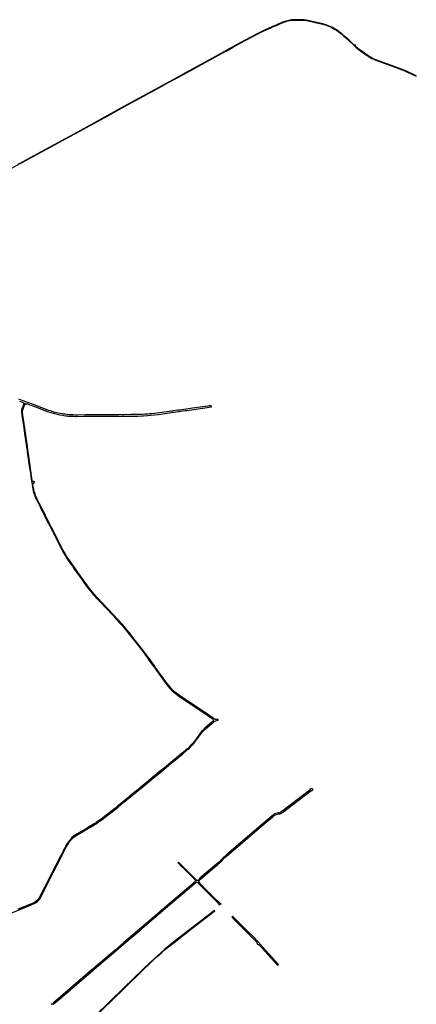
# Model space of a CAD drawing. Header units: metres. Extents: x 124582 to 143330, y 393481 to 406815.
# Tile 134 of 134: x 141526 to 143330, y 402341 to 406815. Entities that reach past the tile are written whole.
import ezdxf

# ---------------------------------------------------------------- set-up
doc = ezdxf.new("R2010")
doc.units = ezdxf.units.M
doc.header["$MEASUREMENT"] = 0
doc.layers.add('ir-ARC-asfalt-bestaande fietspaden-niet te inspecteren', color=21, linetype='Continuous', lineweight=0)
doc.layers.add('ir-ARC-asfalt-bestaande wegen-niet te inspecteren', color=151, linetype='Continuous', lineweight=0)

msp = doc.modelspace()

# ---------------------------------------------------------------- linework, layer by layer
at = {"layer": 'ir-ARC-asfalt-bestaande fietspaden-niet te inspecteren', "color": 11, "linetype": 'Continuous', "lineweight": 30, "flags": 128}
msp.add_lwpolyline([(141474.871, 406132.151), (141528.649, 406161.424), (141531.287, 406162.86), (141651.44, 406228.18), (141773.962, 406294.59), (141779.599, 406297.668), (141863.782, 406343.63), (141926.573, 406378.251), (142000, 406418.587), (142148.933, 406500), (142205.002, 406530.531), (142209.241, 406532.911), (142320.954, 406593.875), (142322.599, 406594.773), (142463.242, 406671.846), (142464.904, 406672.757), (142493.54, 406688.45), (142532.17, 406709.81), (142552.28, 406720.563), (142560.449, 406724.931), (142574.492, 406732.44), (142606.282, 406748.98), (142637.002, 406764.09), (142660.31, 406774.72), (142669.375, 406778.71), (142673.416, 406780.489), (142684.641, 406785.43), (142697.791, 406790.97), (142705.491, 406794.5), (142715.823, 406799.624), (142728.696, 406804.034), (142741.759, 406807.846), (142754.983, 406811.051), (142762.633, 406812.425), (142770.352, 406813.342), (142776.633, 406813.631), (142782.915, 406813.35), (142796.376, 406813.648), (142809.837, 406813.379), (142819.349, 406812.474), (142828.813, 406811.157), (142838.21, 406809.429), (142883.896, 406799.928), (142891.125, 406798.303), (142898.295, 406796.437), (142909.074, 406793.401), (142919.807, 406790.208), (142932.815, 406784.969), (142945.546, 406779.087), (142953.584, 406774.891), (142961.396, 406770.29), (142963.899, 406768.698), (142966.376, 406767.065), (142976.893, 406759.79), (142987.033, 406751.998), (142987.75, 406751.417), (142989.27, 406750.186), (142993.763, 406746.545), (143000.339, 406740.909), (143005.755, 406736.015), (143015.209, 406727.689), (143024.58, 406719.268), (143045.142, 406699.801), (143054.702, 406690.929), (143063.42, 406683.409), (143076.602, 406673.57), (143088.74, 406665.111), (143108.164, 406651.307), (143114.392, 406647.193), (143120.776, 406643.326), (143128.348, 406639.074), (143132.623, 406636.974), (143139.088, 406634.154), (143146.211, 406631.48), (143216.572, 406604.83), (143277.351, 406582.45), (143281.96, 406580.619), (143286.741, 406578.59), (143329.488, 406558.866), (143330.076, 406560.14), (143282.551, 406582.049), (143216.802, 406606.29), (143146.641, 406632.889), (143138.085, 406636.344), (143129.722, 406640.241), (143121.574, 406644.571), (143115.208, 406648.465), (143109.007, 406652.617), (143089.531, 406666.409), (143077.561, 406674.779), (143064.451, 406684.41), (143053.43, 406693.949), (143053.252, 406694.91), (143052.981, 406699.93), (143051.472, 406701.629), (143048.342, 406699.539), (143046.082, 406700.709), (143025.642, 406720.23), (143016.262, 406728.769), (143006.754, 406737.165), (142999.476, 406743.562), (142993.758, 406748.339), (142987.944, 406752.997), (142977.699, 406760.922), (142967.064, 406768.315), (142960.233, 406772.695), (142953.208, 406776.759), (142946.005, 406780.496), (142933.232, 406786.353), (142920.195, 406791.597), (142909.516, 406794.83), (142898.786, 406797.887), (142891.578, 406799.767), (142884.306, 406801.378), (142838.501, 406810.87), (142829.008, 406812.585), (142819.451, 406813.896), (142809.847, 406814.8), (142796.271, 406815.08), (142782.695, 406814.8), (142776.729, 406815.117), (142770.758, 406814.889), (142763.406, 406814.076), (142756.116, 406812.828), (142754.77, 406812.559), (142745.939, 406810.538), (142737.195, 406808.171), (142727.004, 406805.046), (142716.907, 406801.632), (142715.09, 406800.989), (142704.822, 406795.779), (142697.18, 406792.288), (142684.082, 406786.8), (142659.822, 406776.109), (142636.411, 406765.34), (142605.481, 406750.189), (142573.94, 406733.78), (142531.502, 406711.119), (142492.632, 406689.659), (142402.632, 406640.23), (142280.481, 406573.419), (142244.751, 406553.991), (142068.872, 406457.8), (142000, 406420.212), (141925.92, 406379.54), (141863.042, 406344.85), (141772.671, 406295.41), (141606.573, 406205.531), (141526.922, 406162.271), (141518.511, 406157.61)], dxfattribs=at)
at = {"layer": 'ir-ARC-asfalt-bestaande wegen-niet te inspecteren', "color": 7, "linetype": 'Continuous', "lineweight": 30, "flags": 128}
for points in [[(141524.67, 405082.371), (141534.622, 405079.07), (141537.511, 405077.831), (141538.779, 405077.166), (141539.913, 405076.29), (141541.287, 405074.913), (141542.522, 405073.41), (141542.944, 405072.326), (141553.09, 405068.845), (141554.091, 405069.31), (141556.644, 405069.582), (141559.21, 405069.64), (141560.949, 405069.481), (141562.63, 405069.011), (141564.471, 405067.94), (141597.261, 405055.65), (141641.011, 405039.04), (141645.679, 405037.307), (141651.472, 405035.244), (141657.295, 405033.266), (141668.269, 405029.794), (141679.333, 405026.623), (141684.163, 405025.32), (141696.234, 405022.362), (141708.395, 405019.802), (141720.634, 405017.642), (141727.167, 405016.671), (141734.37, 405015.699), (141741.587, 405014.831), (141746.51, 405014.284), (141751.444, 405013.844), (141755.256, 405013.576), (141759.072, 405013.372), (141771.593, 405012.874), (141781.89, 405012.658), (141783.338, 405012.627), (141784.122, 405012.611), (141818.316, 405012.874), (141828.856, 405012.955), (141913.785, 405013.607), (141923.911, 405013.685), (141975.4, 405014.08), (141975.501, 405011.681), (141992.722, 405013.67), (142000, 405013.718), (142062.91, 405014.13), (142082.08, 405014.75), (142088.898, 405015.16), (142088.882, 405015.63), (142107.08, 405016.73), (142121.231, 405017.89), (142139.102, 405019.584), (142156.909, 405021.859), (142246.765, 405034.275), (142248.296, 405034.46), (142251.017, 405034.834), (142257.46, 405035.72), (142278.06, 405038.552), (142285.823, 405039.619), (142306.921, 405042.52), (142359.47, 405049.79), (142397.835, 405055.223), (142396.915, 405061.236), (142394.392, 405060.85), (142390.609, 405060.322), (142387.429, 405059.878), (142382.838, 405059.237), (142359.36, 405055.96), (142311.392, 405050.16), (142302.271, 405048.065), (142252.791, 405041.29), (142244.522, 405040.14), (142224.206, 405037.342), (142220.681, 405036.857), (142216.103, 405036.226), (142151.734, 405027.361), (142138.765, 405025.774), (142125.779, 405024.341), (142117.002, 405023.518), (142108.207, 405022.93), (142095.538, 405022.147), (142082.859, 405021.529), (142076.21, 405021.271), (142067.152, 405020.994), (142058.091, 405020.8), (142049.373, 405020.731), (142048.52, 405020.725), (142043.205, 405020.683), (142040.416, 405020.661), (142032.15, 405020.595), (142000, 405020.342), (141980.034, 405020.185), (141978.67, 405020.174), (141948.32, 405019.935), (141935.977, 405019.885), (141919.086, 405019.755), (141917.6, 405019.743), (141826.248, 405019.038), (141825.001, 405019.029), (141791.116, 405018.767), (141786.653, 405018.733), (141783.987, 405018.712), (141776.75, 405018.78), (141768.532, 405018.983), (141762.447, 405019.233), (141760.319, 405019.321), (141759.158, 405019.399), (141751.302, 405019.929), (141742.317, 405020.903), (141732.228, 405022.126), (141724.741, 405023.176), (141722.164, 405023.537), (141708.624, 405026.008), (141695.176, 405028.933), (141681.833, 405032.309), (141669.912, 405035.664), (141658.102, 405039.394), (141646.416, 405043.495), (141644.696, 405044.134), (141642.981, 405044.78), (141641.441, 405045.366), (141583.533, 405067.414), (141537.522, 405085.06), (141530.002, 405087.8), (141521.779, 405090.561)], [(141432.328, 402734.318), (141557.25, 402784.565), (141574.461, 402791.487), (141581.551, 402794.339), (141591.692, 402798.638), (141601.511, 402803.819), (141604.923, 402806.579), (141606.172, 402807.589), (141606.551, 402807.931), (141610.62, 402811.61), (141616.231, 402818.66), (141617.657, 402821.128), (141618.42, 402822.449), (141624.651, 402834.429), (141663.835, 402911.003), (141709.376, 403000), (141720.626, 403021.984), (141723.925, 403028.431), (141731.686, 403043.597), (141737.83, 403055.605), (141739.041, 403057.971), (141744.702, 403067.93), (141751.018, 403077.487), (141754.345, 403081.973), (141757.95, 403086.239), (141762.613, 403091.214), (141767.469, 403096), (141772.426, 403100.304), (141777.635, 403104.299), (141783.078, 403107.97), (141786.593, 403110.209), (141790.169, 403112.35), (141823.895, 403132.283), (141832.491, 403137.363), (141842.951, 403143.545), (141844.399, 403144.401), (141863.076, 403155.44), (141873.294, 403161.481), (141876.279, 403163.325), (141880.439, 403165.989), (141884.546, 403168.733), (141887.973, 403171.113), (141891.361, 403173.549), (141895.115, 403176.349), (141899.771, 403179.959), (141923.566, 403198.423), (141927.696, 403201.628), (141965.642, 403231.072), (141973.711, 403237.512), (142000, 403259.096), (142014.822, 403271.266), (142047.98, 403298.49), (142087.43, 403331.11), (142124.83, 403361.915), (142179.428, 403406.886), (142182.633, 403409.526), (142202.792, 403426.13), (142205.899, 403428.688), (142226.118, 403445.343), (142227.56, 403446.53), (142229.101, 403447.803), (142249.611, 403464.746), (142252.371, 403467.026), (142265.861, 403478.17), (142269.08, 403480.83), (142282.83, 403492.51), (142291.434, 403500), (142291.891, 403500.398), (142297.6, 403505.6), (142304.344, 403511.797), (142310.702, 403518.391), (142314.099, 403522.166), (142317.434, 403525.996), (142321.691, 403531.069), (142325.841, 403536.23), (142347.65, 403566.76), (142351.698, 403572.11), (142351.782, 403572.221), (142356.2, 403577.454), (142360.892, 403582.442), (142366.195, 403587.646), (142371.636, 403592.707), (142408.77, 403624.54), (142411.273, 403626.582), (142414.043, 403628.243), (142417.055, 403629.497), (142423.171, 403631.06), (142429.374, 403632.152), (142428.872, 403635.853), (142428.7, 403635.83), (142425.334, 403635.287), (142421.931, 403635.08), (142419.824, 403634.916), (142417.723, 403635.146), (142415.701, 403635.76), (142411.674, 403637.668), (142407.952, 403640.119), (142406.252, 403641.267), (142403.617, 403637.905), (142404.816, 403636.528), (142405.68, 403634.919), (142406.156, 403632.974), (142406.263, 403630.974), (142406.105, 403629.69), (142405.999, 403628.989), (142404.971, 403627.031), (142403.568, 403625.322), (142401.85, 403623.93), (142368.678, 403595.499), (142363.461, 403590.638), (142358.388, 403585.628), (142353.437, 403580.403), (142348.78, 403574.915), (142344.43, 403569.181), (142322.685, 403538.655), (142319.123, 403534.199), (142317.297, 403532.008), (142315.471, 403529.817), (142311.968, 403525.774), (142308.388, 403521.798), (142301.79, 403514.969), (142294.838, 403508.499), (142290.064, 403504.132), (142285.371, 403500), (142285.207, 403499.856), (142266.9, 403484.26), (142204.589, 403432.847), (142193.138, 403423.399), (142175.254, 403408.655), (142168.416, 403403.041), (142123.165, 403365.885), (142109.87, 403354.919), (142086.385, 403335.522), (142057.484, 403311.673), (142046.648, 403302.719), (142000, 403264.481), (141977.001, 403245.629), (141968.399, 403238.581), (141963.181, 403234.302), (141959.65, 403231.675), (141958.22, 403230.611), (141938.995, 403215.656), (141896.44, 403182.552), (141885.15, 403174.186), (141873.427, 403166.438), (141873.275, 403166.343), (141869.723, 403164.126), (141867.422, 403162.69), (141864.97, 403161.252), (141839.16, 403146.111), (141832.542, 403142.061), (141787.231, 403115.41), (141779.85, 403110.828), (141772.744, 403105.832), (141762.391, 403097.321), (141761.831, 403096.751), (141760.042, 403094.712), (141753.517, 403087.53), (141747.543, 403079.884), (141742.526, 403072.399), (141737.891, 403064.671), (141736.549, 403062.259), (141735.244, 403059.826), (141730.762, 403050.92), (141730.306, 403050.028), (141725.612, 403040.85), (141723.406, 403036.536), (141718.93, 403027.786), (141704.72, 403000), (141689.374, 402969.993), (141643.598, 402880.484), (141639.12, 402871.728), (141621.011, 402836.319), (141616.711, 402828.118), (141612.122, 402820.079), (141608.071, 402815.01), (141599.241, 402807.459), (141593.604, 402804.102), (141587.663, 402801.319), (141544.322, 402783.755), (141541.421, 402782.579), (141517.871, 402773.107)], [(141680.111, 402340.434), (141681.258, 402342.799), (141682.992, 402344.775), (141756.429, 402407.45), (141762.87, 402412.946), (141862.39, 402497.881), (141864.873, 402500), (141963.928, 402584.537), (142000, 402615.323), (142080.945, 402684.405), (142081.921, 402685.238), (142209.61, 402794.179), (142327.18, 402894.486), (142328.867, 402895.713), (142330.763, 402896.581), (142332.794, 402897.055), (142336.019, 402895.439), (142338.368, 402891.05), (142339.155, 402891.61), (142343.234, 402894.937), (142342.696, 402897.805), (142342.711, 402898.165), (142342.818, 402900.72), (142343.595, 402903.532), (142344.986, 402906.097), (142346.919, 402908.282), (142348.875, 402910.041), (142412.62, 402963.658), (142417.96, 402968.08), (142427.034, 402975.593), (142434.008, 402981.875), (142440.738, 402988.417), (142447.215, 402995.211), (142449.448, 402997.625), (142451.722, 403000), (142458.05, 403006.207), (142464.658, 403012.116), (142638.659, 403160.828), (142676.837, 403193.646), (142683.653, 403199.175), (142686.659, 403201.199), (142689.938, 403202.741), (142693.414, 403203.765), (142704.155, 403205.907), (142708.609, 403206.913), (142712.896, 403208.485), (142716.944, 403210.598), (142720.686, 403213.215), (142849.811, 403310.951), (142851.324, 403311.94), (142853.36, 403312.458), (142855.452, 403312.267), (142859.174, 403315.78), (142859.322, 403317.264), (142859.683, 403317.917), (142860.043, 403318.57), (142856.759, 403321.937), (142854.22, 403320.015), (142850.142, 403320.171), (142848.6, 403321.457), (142845.71, 403319.062), (142847.074, 403317.961), (142846.275, 403313.975), (142718.223, 403217.254), (142714.476, 403214.745), (142710.434, 403212.745), (142706.166, 403211.29), (142701.744, 403210.403), (142691.003, 403208.132), (142686.56, 403206.243), (142682.348, 403203.882), (142678.418, 403201.079), (142674.814, 403197.866), (142603.733, 403137.122), (142467.847, 403021.074), (142458.399, 403012.828), (142451.609, 403006.566), (142445.112, 403000), (142442.336, 402997.004), (142435.695, 402990.104), (142428.759, 402983.501), (142421.54, 402977.208), (142345.778, 402913.461), (142341.867, 402909.707), (142338.547, 402905.42), (142337.512, 402904.139), (142336.097, 402903.297), (142334.477, 402902.999), (142332.855, 402903.283), (142331.432, 402904.113), (142330.387, 402905.386), (142330.024, 402905.093), (142325.532, 402901.467), (142325.252, 402900.087), (142324.179, 402898.299), (142206.078, 402797.451), (142078.775, 402688.747), (142069.017, 402680.418), (142000, 402621.507), (141960.089, 402587.44), (141863.072, 402504.63), (141862.837, 402504.429), (141857.643, 402500), (141767.859, 402423.433), (141763.522, 402419.734), (141760.933, 402417.527), (141755.971, 402413.296), (141679.616, 402348.181), (141678.017, 402346.276), (141676.774, 402344.122), (141675.928, 402341.783), (141673.344, 402340.614), (141671.124, 402342.51), (141670.234, 402341.599), (141668.288, 402339.609)], [(141804.989, 402222.993), (142000, 402412.086), (142090.665, 402500), (142115.881, 402524.451), (142132.331, 402540.081), (142151.971, 402558.121), (142171.489, 402575.475), (142191.289, 402592.508), (142209.548, 402607.479), (142227.979, 402622.238), (142308.311, 402684.81), (142412.932, 402765.94), (142411.323, 402767.892), (142235.178, 402631.087), (142210.593, 402611.565), (142186.436, 402591.515), (142169.199, 402576.715), (142152.202, 402561.639), (142135.451, 402546.291), (142121.281, 402533.111), (142087.128, 402500), (142000, 402415.529), (141803.338, 402224.865)]]:
    msp.add_lwpolyline(points, dxfattribs=at)
for points in [[(141534.56, 405037.206), (141534.465, 405032.397), (141534.602, 405027.589), (141534.687, 405026.512), (141535.228, 405021.421), (141536.001, 405016.36), (141538.404, 405000), (141544.163, 404960.798), (141544.427, 404959), (141547.945, 404935.057), (141549.583, 404923.904), (141559.758, 404854.368), (141560.476, 404849.446), (141563.293, 404830.136), (141564.278, 404823.387), (141564.447, 404822.227), (141568.083, 404797.453), (141571.873, 404771.788), (141574.467, 404754.223), (141578.456, 404727.211), (141579.193, 404722.22), (141579.402, 404720.783), (141583.414, 404721.303), (141575.453, 404775.501), (141566.872, 404833.926), (141565.778, 404841.401), (141562.705, 404862.414), (141560.854, 404875.07), (141542.581, 405000), (141540.112, 405016.88), (141539.73, 405022.13), (141539.482, 405027.389), (141539.198, 405032.277), (141539.451, 405037.166), (141540.237, 405041.998), (141541.548, 405046.715), (141548.362, 405063.155), (141549.15, 405064.583), (141550.437, 405066.915), (141552.089, 405068.38), (141553.09, 405068.845), (141542.944, 405072.326), (141543.366, 405071.241), (141543.791, 405068.953), (141543.201, 405065.094), (141542.125, 405061.342), (141540.579, 405057.757), (141538.59, 405054.398), (141536.299, 405048.928), (141535.179, 405044.756), (141534.798, 405040.987), (141534.56, 405037.206)], [(141583.414, 404721.303), (141579.402, 404720.783), (141579.612, 404719.346), (141580.555, 404712.849), (141582.057, 404702.493), (141586.172, 404703.09), (141586.486, 404705.363), (141587.25, 404707.527), (141588.486, 404709.233), (141589.548, 404710.347), (141589.939, 404710.758), (141591.079, 404711.565), (141592.41, 404711.989), (141593.209, 404712.11), (141592.721, 404715.33), (141590.945, 404715.344), (141589.21, 404715.721), (141588.599, 404716.018), (141586.846, 404716.871), (141584.887, 404718.624), (141583.481, 404720.845), (141583.414, 404721.303)], [(141582.057, 404702.493), (141583.793, 404690.519), (141585.283, 404682.204), (141587.148, 404673.964), (141589.384, 404665.818), (141591.247, 404659.945), (141593.302, 404654.137), (141594.46, 404651.216), (141597.979, 404643.017), (141601.831, 404634.97), (141620.691, 404597.872), (141627.399, 404584.676), (141657.254, 404525.951), (141662.772, 404515.096), (141670.447, 404500), (141674.575, 404491.88), (141679.617, 404481.963), (141717.691, 404407.07), (141720.271, 404402.235), (141722.887, 404397.42), (141725.665, 404392.395), (141728.482, 404387.392), (141728.542, 404387.287), (141737.528, 404372.309), (141747.041, 404357.66), (141768.911, 404326.743), (141775.69, 404317.16), (141809.619, 404269.609), (141818.084, 404257.745), (141828.89, 404242.6), (141840.01, 404228.011), (141849.013, 404216.637), (141861.999, 404201.366), (141875.47, 404186.521), (141888.902, 404172.355), (141950.86, 404107.011), (141961.287, 404095.875), (141965.556, 404091.316), (141972.238, 404083.656), (141978.994, 404076.061), (141986.088, 404068.24), (141993.259, 404060.491), (141999.83, 404052.936), (142000, 404052.733), (142006.09, 404045.461), (142018.01, 404030.981), (142042.282, 404000), (142060.176, 403976.976), (142076.26, 403956.28), (142094.569, 403932.615), (142111.33, 403908.237), (142112.583, 403906.415), (142117.57, 403909.57), (142115.001, 403912.74), (142111.503, 403917.286), (142102.19, 403929.39), (142047.43, 404000), (142045.581, 404002.384), (142038.06, 404012.082), (142026.38, 404027.168), (142021.232, 404033.628), (142009.2, 404048.141), (142000.309, 404058.599), (142000, 404058.957), (141996.35, 404063.191), (141989.018, 404071.726), (141981.484, 404080.084), (141977.237, 404084.624), (141972.931, 404089.107), (141968.309, 404093.79), (141953.36, 404110.381), (141878.24, 404189.531), (141864.904, 404204.189), (141863.248, 404206.143), (141852.093, 404219.307), (141843.409, 404230.35), (141832.17, 404245.15), (141803.773, 404284.96), (141779.12, 404319.52), (141750.461, 404360.02), (141741.032, 404374.509), (141732.195, 404389.366), (141726.718, 404399.181), (141722.918, 404406.212), (141721.373, 404409.069), (141676.317, 404497.657), (141675.125, 404500), (141671.084, 404507.947), (141649.404, 404550.573), (141643.731, 404561.762), (141636.676, 404575.709), (141632.801, 404583.369), (141616.485, 404615.623), (141605.62, 404637.1), (141601.284, 404646.283), (141598.402, 404653.211), (141597.384, 404655.66), (141593.356, 404667.984), (141590.082, 404680.53), (141588.986, 404685.604), (141588.492, 404688.194), (141588.013, 404690.703), (141586.172, 404703.09), (141582.057, 404702.493)], [(142112.583, 403906.415), (142113.247, 403905.45), (142113.893, 403904.511), (142115.336, 403902.412), (142116.213, 403901.193), (142116.886, 403900.261), (142121.85, 403903.46), (142121.194, 403904.397), (142120.334, 403905.625), (142118.875, 403907.708), (142118.216, 403908.648), (142117.57, 403909.57), (142112.583, 403906.415)], [(142121.85, 403903.46), (142116.886, 403900.261), (142118.067, 403898.625), (142129.575, 403882.681), (142135.939, 403876.151), (142148.31, 403858.57), (142191.8, 403797.14), (142199.702, 403786.489), (142202.385, 403783.327), (142203.906, 403781.534), (142207.608, 403777.356), (142211.392, 403773.253), (142211.505, 403773.134), (142218.911, 403765.919), (142226.58, 403759.03), (142254.68, 403738.42), (142289.065, 403715.315), (142299.46, 403708.235), (142361.76, 403666.291), (142402.141, 403638.98), (142403.617, 403637.905), (142406.252, 403641.267), (142370.772, 403665.235), (142359.699, 403672.7), (142330.92, 403692.04), (142257.18, 403741.92), (142251.73, 403745.93), (142230.36, 403761.65), (142225.66, 403765.61), (142225.78, 403766.45), (142224.763, 403767.351), (142224.362, 403767.718), (142221.232, 403770.587), (142218.396, 403773.326), (142217.787, 403773.914), (142217.056, 403774.676), (142211.404, 403780.569), (142205.363, 403787.536), (142196.18, 403799.45), (142192.689, 403804.18), (142183.251, 403817.513), (142179.896, 403822.253), (142176.84, 403826.57), (142176.34, 403826.23), (142157.83, 403852.331), (142153.245, 403858.795), (142143.785, 403872.135), (142140.381, 403876.935), (142123.35, 403900.95), (142121.85, 403903.46)], [(142245.071, 402984.459), (142247.952, 402981.618), (142258.858, 402970.862), (142276.4, 402953.562), (142278.297, 402951.691), (142319.133, 402911.419), (142318.958, 402911.174), (142325.376, 402904.196), (142325.667, 402902.131), (142325.532, 402901.467), (142330.024, 402905.093), (142321.653, 402913.797), (142321.43, 402913.613), (142255.318, 402979.095), (142247.571, 402986.768), (142245.071, 402984.459)], [(142339.155, 402891.61), (142340.897, 402888.755), (142343.078, 402886.22), (142347.372, 402881.824), (142417.677, 402811.363), (142427.041, 402801.893), (142427.23, 402801.772), (142430.754, 402797.088), (142433.954, 402792.176), (142434.037, 402792.008), (142436.932, 402793.892), (142436.633, 402794.224), (142435.862, 402795.084), (142435.608, 402795.772), (142435.892, 402796.448), (142436.56, 402796.748), (142437.254, 402796.51), (142438.329, 402795.599), (142438.719, 402795.26), (142441.999, 402797.838), (142441.73, 402797.885), (142435.522, 402801.266), (142434.203, 402802.156), (142432.973, 402803.177), (142421.093, 402814.376), (142350.495, 402885.298), (142346.148, 402889.925), (142344.405, 402892.265), (142343.234, 402894.937), (142339.155, 402891.61)], [(142491.392, 402737.389), (142579.53, 402649.249), (142604.961, 402622.832), (142605.819, 402620.835), (142605.923, 402618.665), (142605.258, 402616.595), (142608.601, 402612.929), (142610.505, 402613.394), (142612.46, 402613.26), (142614.283, 402612.54), (142615.802, 402611.301), (142699.129, 402518.301), (142703.17, 402521.587), (142630.408, 402602.787), (142621.199, 402612.98), (142608.751, 402626.271), (142587.44, 402648.58), (142567.106, 402668.981), (142561.002, 402675.107), (142544.175, 402691.99), (142538.162, 402698.022), (142497.093, 402739.228), (142495.279, 402741.553), (142491.392, 402737.389)]]:
    msp.add_lwpolyline(points, close=True, dxfattribs=at)

doc.saveas('drawing.dxf')
